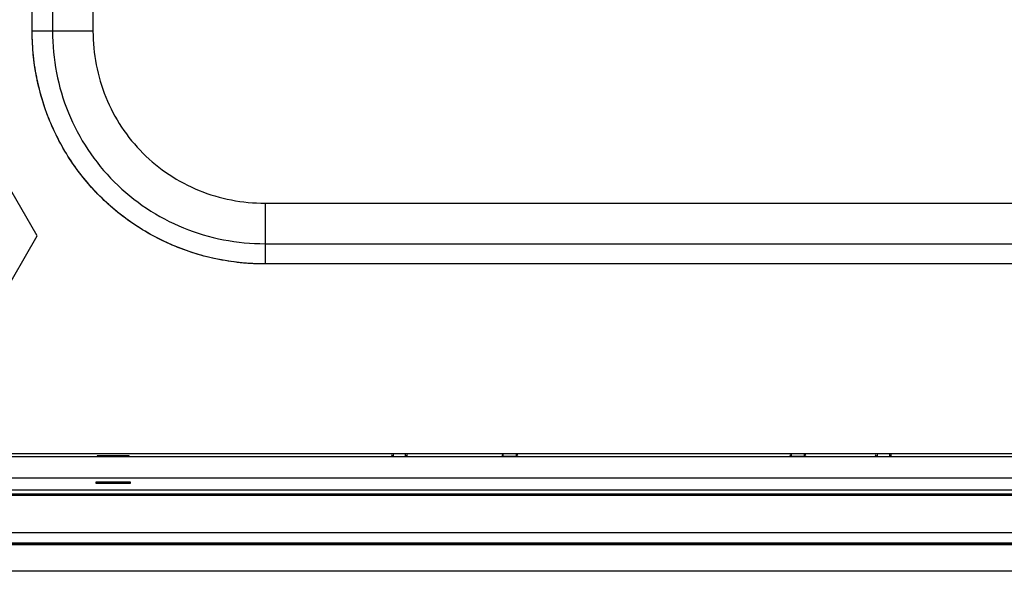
# Model space of a CAD drawing. Header units: millimetres. Extents: x 0 to 1189, y 0 to 841.
# Tile 14 of 28: x 802 to 894, y 338 to 389. Entities that reach past the tile are written whole.
import ezdxf

# ---------------------------------------------------------------- set-up
doc = ezdxf.new("R2010")
doc.units = ezdxf.units.MM
doc.header["$LTSCALE"] = 65.395
for name, color, linetype in [('FRONT_CASE-RC12_-SHAPE', 7, 'CONTINUOUS'), ('GASKET-TOPRC12W_REV01_REA-SHAPE', 7, 'CONTINUOUS'), ('GASKET-TOPRC12W_REV02_-SHAPE', 7, 'CONTINUOUS'), ('REAR_CASE-RC12-SHAPE', 7, 'CONTINUOUS'), ('STANDOFF_NTHRU_M8_-SHAPE', 7, 'CONTINUOUS')]:
    doc.layers.add(name, color=color, linetype=linetype)

msp = doc.modelspace()

# ---------------------------------------------------------------- linework, layer by layer
at = {"layer": 'FRONT_CASE-RC12_-SHAPE', "color": 7, "linetype": 'Continuous'}
for p, q in [((836.616874, 348.986694), (836.802756, 348.83799)), ((836.802756, 348.83799), (836.802756, 349.112508)), ((837.932941, 348.83799), (837.932941, 349.112508)), ((838.118823, 348.986694), (837.932941, 348.83799)), ((846.866874, 348.986694), (847.017849, 348.865916)), ((847.017849, 348.865916), (847.017849, 349.112508)), ((848.217849, 349.112508), (848.217849, 348.865916)), ((848.368823, 348.986694), (848.217849, 348.865916)), ((873.666874, 348.986694), (873.817849, 348.865916)), ((873.817849, 348.865916), (873.817849, 349.112508)), ((875.017849, 349.112508), (875.017849, 348.865916)), ((875.168823, 348.986694), (875.017849, 348.865916)), ((881.616874, 348.986694), (881.802756, 348.83799)), ((881.802756, 349.112508), (881.802756, 348.83799)), ((882.932941, 349.112508), (882.932941, 348.83799)), ((883.118823, 348.986694), (882.932941, 348.83799)), ((1085.117849, 348.812508), (788.617849, 348.812508)), ((809.224374, 348.912995), (809.223304, 348.88236)), ((809.223304, 348.88236), (812.212393, 348.88236)), ((812.211323, 348.912995), (809.224374, 348.912995)), ((812.212393, 348.88236), (812.211323, 348.912995)), ((836.802756, 348.83799), (837.932941, 348.83799)), ((847.017849, 348.865916), (848.217849, 348.865916)), ((873.817849, 348.865916), (875.017849, 348.865916)), ((881.802756, 348.83799), (882.932941, 348.83799)), ((788.349568, 346.847273), (1085.386129, 346.847273)), ((809.134576, 346.341506), (809.140138, 346.500779)), ((812.301122, 346.341506), (809.134576, 346.341506)), ((809.140138, 346.500779), (812.29556, 346.500779)), ((812.29556, 346.500779), (812.301122, 346.341506)), ((779.718485, 340.814667), (1094.017213, 340.814667)), ((779.66785, 340.664032), (1094.067848, 340.664032)), ((779.718485, 340.714667), (1094.017213, 340.714667)), ((1094.070895, 338.162508), (779.664803, 338.162508))]:
    msp.add_line(p, q, dxfattribs=at)
at = {"layer": 'GASKET-TOPRC12W_REV01_REA-SHAPE', "color": 7, "linetype": 'Continuous'}
msp.add_line((788.717849, 341.762508), (1085.017849, 341.762508), dxfattribs=at)
at = {"layer": 'GASKET-TOPRC12W_REV02_-SHAPE', "color": 7, "linetype": 'Continuous'}
for p, q in [((788.067849, 345.732117), (1093.667849, 345.732117)), ((788.067849, 345.363269), (1093.667849, 345.363269)), ((788.067849, 345.256757), (1093.667849, 345.256757))]:
    msp.add_line(p, q, dxfattribs=at)
at = {"layer": 'REAR_CASE-RC12-SHAPE', "color": 7, "linetype": 'Continuous'}
for p, q in [((803.189649, 388.427212), (803.189649, 549.374936)), ((805.075267, 549.374936), (805.075267, 388.427212)), ((808.846504, 549.374922), (808.846504, 388.427228)), ((805.075267, 388.427212), (803.189649, 388.427212)), ((808.846504, 388.427228), (805.075267, 388.427212)), ((824.855435, 372.418296), (824.85542, 366.761441)), ((824.855435, 372.418296), (1048.880261, 372.418296)), ((824.85542, 368.64706), (1048.880277, 368.64706)), ((1048.880277, 366.761441), (824.85542, 366.761441)), ((788.617849, 349.112508), (1085.117849, 349.112508))]:
    msp.add_line(p, q, dxfattribs=at)
for points, knots in [([(824.855578, 366.761441), (824.086794, 366.761441), (822.551431, 366.840831), (820.280555, 367.197564), (818.070948, 367.786046), (815.946638, 368.597844), (813.928167, 369.62301), (812.034832, 370.850017), (810.284477, 372.266011), (808.69367, 373.856879), (807.277746, 375.607285), (806.050815, 377.50066), (805.025734, 379.519148), (804.214029, 381.643449), (803.62564, 383.852983), (803.26901, 386.123626), (803.189649, 387.658766), (803.189649, 388.427384)], [0, 0, 0, 0, 0.067708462, 0.135116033, 0.202103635, 0.268725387, 0.335039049, 0.401122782, 0.467064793, 0.5329588, 0.598900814, 0.664984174, 0.731297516, 0.797917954, 0.864903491, 0.93230616, 1, 1, 1, 1]), ([(824.85542, 366.761441), (823.437692, 366.761452), (820.59458, 367.033262), (816.493824, 368.255419), (812.709565, 370.257113), (809.395824, 372.967497), (806.68541, 376.281223), (804.683678, 380.06549), (803.46148, 384.166291), (803.18966, 387.009452), (803.189649, 388.427212)], [0, 0, 0, 0, 0.1250073, 0.250007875, 0.375003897, 0.499997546, 0.624991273, 0.749987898, 0.874989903, 1, 1, 1, 1]), ([(805.075267, 388.427212), (805.075285, 387.132699), (805.322798, 384.536703), (806.43697, 380.791856), (808.263259, 377.335728), (810.737608, 374.309556), (813.763758, 371.835174), (817.219887, 370.008827), (820.964795, 368.894602), (823.56086, 368.647076), (824.85542, 368.64706)], [0, 0, 0, 0, 0.12500801, 0.250008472, 0.375003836, 0.499996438, 0.624989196, 0.749984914, 0.874987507, 1, 1, 1, 1]), ([(808.846504, 388.427228), (808.846525, 387.379139), (809.045456, 385.27737), (809.943657, 382.244331), (811.419153, 379.444456), (813.421451, 376.993406), (815.872475, 374.991072), (818.672353, 373.515523), (821.705455, 372.617268), (823.807297, 372.418316), (824.855435, 372.418296)], [0, 0, 0, 0, 0.125010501, 0.250010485, 0.375004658, 0.49999545, 0.624986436, 0.749980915, 0.874983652, 1, 1, 1, 1])]:
    msp.add_open_spline(points, degree=3, knots=knots, dxfattribs=at)
at = {"layer": 'STANDOFF_NTHRU_M8_-SHAPE', "color": 7, "linetype": 'Continuous'}
for p, q in [((803.667846, 369.368369), (800.262771, 375.254409)), ((800.272923, 363.476468), (803.667846, 369.368369))]:
    msp.add_line(p, q, dxfattribs=at)

doc.saveas('drawing.dxf')
